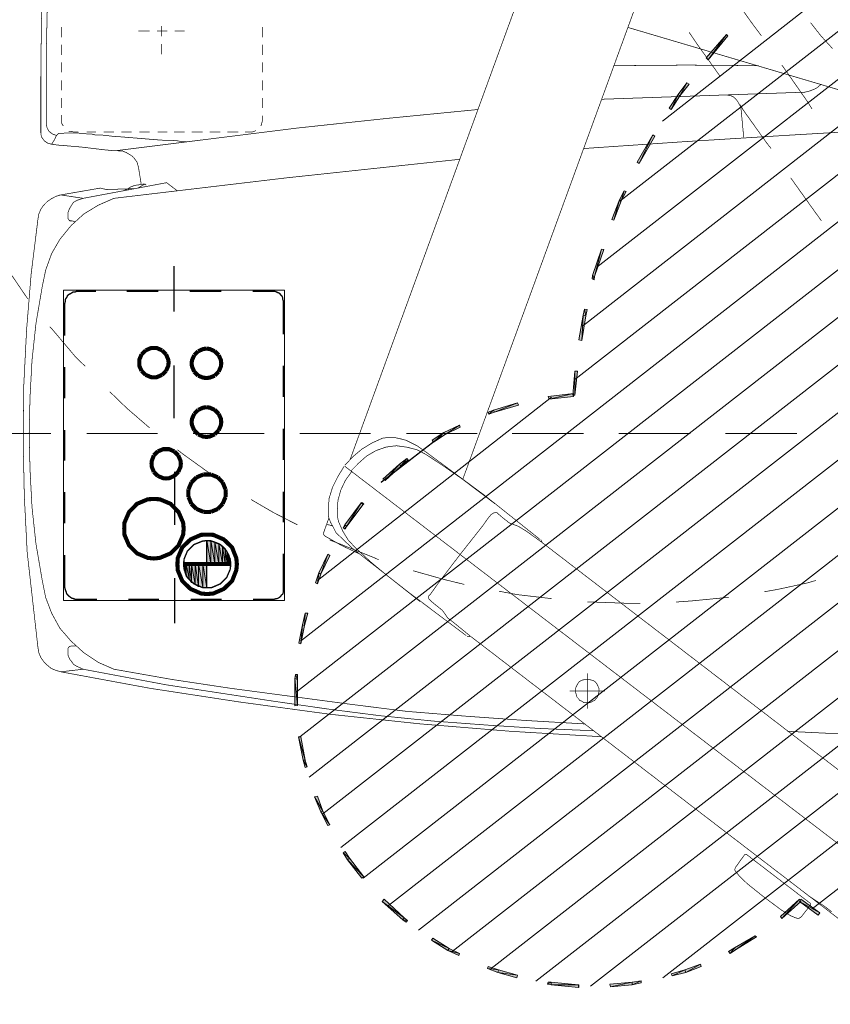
# Model space of a CAD drawing. Header units: centimetres. Extents: x 695802 to 711011, y 25963 to 44188.
# Tile 89 of 195: x 708795 to 708863, y 35973 to 36056. Entities that reach past the tile are written whole.
import ezdxf

# ---------------------------------------------------------------- set-up
doc = ezdxf.new("R2010")
doc.units = ezdxf.units.CM
doc.layers.add('H', color=7, linetype='Continuous')
doc.layers.add('Przekrojowa', color=253, linetype='Continuous', lineweight=25)
doc.layers.add('S3_wymiary', color=4, linetype='Continuous', lineweight=0)

# ---------------------------------------------------------------- blocks, each defined once
blk = doc.blocks.new('zw$EDF5')
at = {"layer": 'H', "linetype": 'Continuous', "lineweight": 0}
for points in [[(-28.503, 130.057), (-29.657, 131.621), (-29.489, 131.789), (-28.334, 130.178)], [(-29.946, 128.566), (-28.503, 130.178), (-28.334, 130.057), (-29.778, 128.446)], [(-32.616, 124.646), (-31.51, 126.425), (-31.389, 126.305), (-32.424, 124.574), (-32.713, 124.045), (-32.881, 124.165)], [(42.623, 122.313), (44.644, 123.995), (44.741, 123.875), (42.792, 122.144)], [(-34.517, 120.412), (-33.987, 121.759), (-33.819, 121.687), (-34.276, 120.364), (-34.613, 119.209), (-34.805, 119.258)], [(39.568, 119.955), (40.531, 120.701), (40.651, 120.532), (39.665, 119.787), (38.51, 119.041), (38.39, 119.209)], [(33.843, 116.491), (36.154, 117.814), (36.274, 117.646), (33.963, 116.323)], [(-35.551, 115.914), (-35.383, 116.66), (-35.189, 116.66), (-35.311, 115.914), (-35.478, 114.013), (-35.719, 114.062)], [(30.717, 115.001), (31.487, 115.385), (31.535, 115.216), (30.789, 114.807), (29.105, 114.182), (29.057, 114.35)], [(24.318, 112.738), (26.579, 113.484), (26.628, 113.317), (24.366, 112.571), (24.078, 112.498), (24.031, 112.691)], [(21.553, 111.872), (21.024, 111.752), (18.955, 111.416), (18.883, 111.657), (20.975, 111.994), (21.48, 112.114)], [(-35.478, 108.77), (-35.551, 109.035), (-35.768, 111.343), (-35.768, 111.416), (-35.551, 111.416), (-35.551, 111.343), (-35.311, 109.035), (-35.311, 108.818)], [(14.168, 108.818), (13.927, 108.867), (14.168, 110.959), (14.384, 110.959)], [(14.264, 110.887), (14.264, 111.056), (16.285, 111.296), (16.285, 111.056)], [(-34.517, 104.537), (-34.974, 106.148), (-34.733, 106.22), (-34.276, 104.61), (-33.987, 103.744), (-34.156, 103.671)], [(12.821, 104.248), (13.398, 106.269), (13.639, 106.22), (12.989, 104.2), (12.821, 103.744), (12.652, 103.791)], [(-32.664, 100.328), (-33.073, 101.241), (-32.881, 101.314), (-32.496, 100.448), (-31.63, 99.053), (-31.798, 98.956)], [(10.92, 100.111), (11.546, 101.361), (11.738, 101.314), (11.089, 99.991), (10.463, 99.005), (10.296, 99.125)], [(-30.066, 96.527), (-30.235, 96.816), (-30.115, 96.912), (-29.898, 96.623), (-28.334, 94.963), (-28.503, 94.795)], [(8.275, 96.335), (8.779, 96.984), (8.901, 96.864), (8.444, 96.238), (7.169, 94.843), (7.047, 95.012)], [(-24.992, 91.836), (-26.53, 93.063), (-26.435, 93.231), (-24.871, 92.005), (-24.294, 91.668), (-24.414, 91.499)], [(5.196, 93.063), (5.148, 92.991), (3.296, 91.621), (3.079, 91.499), (2.959, 91.668), (3.199, 91.788), (5.028, 93.183), (5.1, 93.231)], [(-20.95, 89.6), (-22.105, 90.177), (-22.033, 90.346), (-20.878, 89.767), (-19.627, 89.311), (-19.675, 89.071)], [(-0.841, 89.6), (0.698, 90.346), (0.818, 90.177), (-0.746, 89.407), (-1.612, 89.118), (-1.66, 89.311)], [(-16.548, 88.085), (-17.199, 88.252), (-17.126, 88.445), (-16.548, 88.252), (-14.601, 87.916), (-14.601, 87.676)], [(-5.171, 88.205), (-4.137, 88.492), (-4.137, 88.252), (-5.123, 88.036), (-6.686, 87.748), (-6.735, 87.916)], [(-9.333, 87.459), (-9.693, 87.411), (-12.003, 87.411), (-11.931, 87.626), (-9.333, 87.626)], [(0, 81.902), (0, 81.974), (0.361, 81.902)], [(0, 81.854), (0, 81.902), (0.361, 81.902), (0.698, 81.854)], [(0, 81.686), (0, 81.854), (0.698, 81.854), (0.986, 81.686)], [(0, 81.517), (0, 81.686), (0.986, 81.686), (1.275, 81.517)], [(0, 81.277), (0, 81.517), (1.275, 81.517), (1.516, 81.277)], [(0, 80.988), (0, 81.277), (1.516, 81.277), (1.756, 80.988)], [(0, 80.651), (0, 80.988), (1.756, 80.988), (1.852, 80.651)], [(-1.947, 79.593), (-2.02, 79.954), (0, 79.954), (0, 79.593)], [(0, 80.291), (0, 80.651), (1.852, 80.651), (1.973, 80.291)], [(0, 79.954), (0, 80.291), (1.973, 80.291), (1.973, 79.954)], [(-1.9, 79.256), (-1.947, 79.593), (0, 79.593), (0, 79.256)], [(-1.707, 78.967), (-1.9, 79.256), (0, 79.256), (0, 78.967)], [(-1.54, 78.679), (-1.707, 78.967), (0, 78.967), (0, 78.679)], [(-1.25, 78.463), (-1.54, 78.679), (0, 78.679), (0, 78.463)], [(-1.034, 78.223), (-1.25, 78.463), (0, 78.463), (0, 78.223)], [(-0.674, 78.101), (-1.034, 78.223), (0, 78.223), (0, 78.101)], [(-0.337, 77.981), (-0.674, 78.101), (0, 77.981)], [(0, 77.981), (-0.674, 78.101), (0, 78.101)]]:
    blk.add_hatch(color=256, dxfattribs=at).paths.add_polyline_path(points)
at = {"layer": 'H', "color": 1, "lineweight": 0, "true_color": 0xff0000}
for p, q in [((30.02, 207.077), (-29.152, 131.116)), ((33.025, 205.754), (-34.974, 118.512)), ((35.84, 204.239), (-35.671, 112.403)), ((38.558, 202.579), (-35.262, 107.784)), ((41.155, 200.728), (-34.18, 103.984)), ((43.633, 198.754), (-32.736, 100.688)), ((45.943, 196.566), (-30.932, 97.85)), ((48.204, 194.257), (-28.863, 95.324)), ((50.273, 191.779), (-26.555, 93.183)), ((52.245, 189.134), (-23.957, 91.284)), ((54.024, 186.295), (-21.119, 89.767)), ((55.708, 183.24), (-18.015, 88.614)), ((57.2, 179.993), (-14.601, 87.82)), ((58.474, 176.482), (-10.8, 87.531)), ((59.581, 172.681), (-6.518, 87.868)), ((60.375, 168.567), (15.587, 111.079)), ((60.904, 164.069), (20.085, 111.705)), ((60.952, 158.994), (25.064, 112.932)), ((60.375, 153.052), (30.644, 114.879)), ((58.595, 145.596), (37.404, 118.464)), ((14.096, 109.107), (-1.395, 89.311))]:
    blk.add_line(p, q, dxfattribs=at)
at = {"layer": 'H', "lineweight": 0}
for points, const_width in [([(-14.889, 149.516), (-14.769, 142.71), (-14.479, 135.903), (-14.143, 129.023)], 0.0573), ([(-29.272, 148.82), (1.852, 108.241), (2.767, 106.966)], 0.0573), ([(-37.186, 142.758), (-6.061, 102.179)], 0.0573), ([(36.201, 128.856), (36.61, 135.783), (36.826, 142.71)], 0.0573), ([(37.284, 142.758), (45.317, 115.578)], 0.0573), ([(-28.743, 139.991), (8.25, 91.621)], 0.0573), ([(-29.392, 132.776), (-28.912, 132.15), (-28.047, 130.827)], 0.0573), ([(43.538, 132.848), (44.619, 131.861)], 0.0573), ([(-1.395, 131.453), (-1.612, 130.707)], 0.0573), ([(28.985, 131.91), (30.02, 131.164)], 0.0573), ([(39.953, 130.923), (40.17, 131.453)], 0.0573), ([(40.17, 131.453), (40.531, 131.91)], 0.0573), ([(44.619, 131.861), (45.726, 130.995)], 0.0573), ([(-29.851, 130.178), (-28.816, 130.995)], 0.0573), ([(-28.816, 130.995), (-28.696, 130.995)], 0.0573), ([(-28.696, 130.995), (-24.534, 125.56)], 0.0573), ([(-1.612, 130.707), (-2.141, 128.277)], 0.0573), ([(30.02, 131.164), (32.618, 129.312)], 0.0573), ([(42.143, 128.566), (41.397, 129.096), (39.016, 130.755), (38.438, 131.116)], 0.0573), ([(39.833, 130.418), (39.953, 130.923)], 0.0573), ([(-29.898, 129.721), (-29.971, 129.961), (-29.851, 130.178)], 0.0573), ([(11.017, 129.841), (11.017, 123.828)], 0.0573), ([(11.017, 129.769), (11.017, 123.78)], 0.0573), ([(11.017, 129.769), (11.017, 123.78)], 0.0573), ([(39.256, 113.317), (39.833, 129.889)], 0.0573), ([(39.833, 129.889), (39.833, 130.418)], 0.0573), ([(-29.729, 129.312), (-29.898, 129.721)], 0.0573), ([(-28.167, 127.075), (-29.272, 128.566), (-29.729, 129.312)], 0.0573), ([(-2.141, 128.277), (-2.356, 127.075)], 0.0573), ([(35.094, 111.825), (35.672, 120.316), (36.201, 128.856)], 0.0573), ([(35.094, 127.653), (35.623, 127.244)], 0.0573), ([(-27.011, 125.632), (-28.167, 127.075)], 0.0573), ([(35.623, 127.244), (38.39, 125.27), (38.799, 125.055)], 0.0573), ([(42.094, 126.593), (42.143, 120.484), (42.094, 114.375)], 0.0573), ([(48.083, 124.357), (45.943, 125.849), (44.619, 126.835)], 0.0573), ([(-26.387, 124.983), (-27.011, 125.632)], 0.0573), ([(-25.858, 124.574), (-26.026, 124.694), (-26.387, 124.983)], 0.0573), ([(-24.534, 125.44), (-25.641, 124.646)], 0.0573), ([(-24.534, 125.44), (-24.534, 125.56)], 0.0573), ([(39.256, 124.694), (39.016, 124.861), (38.799, 124.983), (38.558, 125.103), (36.032, 125.343)], 0.0573), ([(-25.641, 124.646), (-25.858, 124.574)], 0.0573), ([(-2.838, 124.068), (-2.886, 123.419)], 0.0573), ([(39.424, 124.526), (39.256, 124.694)], 0.0573), ([(39.545, 124.285), (39.424, 124.526)], 0.0573), ([(39.593, 123.995), (39.545, 124.285)], 0.0573), ([(-2.886, 123.419), (-3.127, 120.941), (-3.222, 119.618)], 0.0573), ([(41.228, 123.323), (43.753, 121.519)], 0.0573), ([(43.753, 121.519), (44.908, 120.725)], 0.0573), ([(11.017, 120.821), (11.017, 114.832)], 0.0573), ([(11.017, 120.773), (11.017, 114.759)], 0.0573), ([(11.017, 120.773), (11.017, 114.759)], 0.0573), ([(55.661, 119.33), (7.169, 101.603)], 0.0573), ([(-3.344, 116.611), (-3.344, 115.914), (-3.222, 112.643), (-3.222, 112.114)], 0.0573), ([(-14.601, 113.317), (-14.143, 105.643)], 0.0573), ([(-10.728, 113.604), (-10.728, 110.622)], 0.0573), ([(-13.903, 108.073), (-14.095, 112.643)], 0.0573), ([(-11.377, 112.86), (-11.545, 112.738), (-11.594, 112.571), (-11.714, 112.403)], 0.0573), ([(-11.714, 112.403), (-11.714, 112.234), (-11.714, 111.994), (-11.714, 111.825)], 0.0573), ([(-11.257, 112.98), (-11.377, 112.86)], 0.0573), ([(-11.088, 113.027), (-11.257, 112.98)], 0.0573), ([(-10.679, 113.1), (-10.848, 113.1), (-11.088, 113.027)], 0.0573), ([(-9.765, 112.114), (-9.765, 112.282), (-9.813, 112.451), (-9.862, 112.643), (-9.982, 112.811), (-10.15, 112.932), (-10.342, 113.027), (-10.511, 113.1), (-10.679, 113.1)], 0.0573), ([(-12.869, 101.89), (-13.229, 106.918), (-13.518, 111.872)], 0.0573), ([(-12.243, 112.114), (-9.236, 112.114)], 0.0573), ([(-11.714, 111.825), (-11.594, 111.657), (-11.545, 111.488), (-11.377, 111.368)], 0.0573), ([(-10.848, 111.128), (-10.679, 111.128), (-10.511, 111.128), (-10.342, 111.2), (-10.15, 111.296), (-9.982, 111.416), (-9.862, 111.585)], 0.0573), ([(-9.862, 111.585), (-9.813, 111.705), (-9.765, 111.945)], 0.0573), ([(-9.765, 111.945), (-9.765, 112.114)], 0.0573), ([(11.017, 111.825), (11.017, 105.811)], 0.0573), ([(11.017, 111.777), (11.017, 105.763)], 0.0573), ([(11.017, 111.777), (11.017, 105.763)], 0.0573), ([(-11.377, 111.368), (-11.257, 111.248)], 0.0573), ([(-11.257, 111.248), (-11.088, 111.2)], 0.0573), ([(-11.088, 111.2), (-10.848, 111.128)], 0.0573), ([(8.828, 92.077), (58.932, 110.382), (60.038, 110.262)], 0.0573), ([(-2.935, 109.107), (-2.598, 106.22)], 0.0573), ([(2.045, 108.193), (1.852, 108.289)], 0.0573), ([(2.069, 108.121), (5.821, 103.407), (9.405, 98.548)], 0.0573), ([(-13.613, 103.575), (-13.903, 108.073)], 0.0573), ([(2.767, 106.966), (3.176, 106.292), (3.464, 105.523)], 0.0573), ([(-14.143, 105.643), (-13.518, 98.018), (-12.7, 90.346), (-11.666, 82.72), (-10.511, 75.168), (-9.116, 67.615)], 0.0573), ([(-2.598, 106.22), (-2.309, 104.657)], 0.0573), ([(4.21, 104.61), (3.921, 104.945), (3.464, 105.523)], 0.0573), ([(3.873, 103.744), (4.162, 103.984), (4.282, 104.151), (4.33, 104.32), (4.33, 104.488)], 0.0573), ([(4.33, 104.488), (4.21, 104.61)], 0.0573), ([(8.25, 99.991), (7.217, 101.481), (5.076, 104.32)], 0.0573), ([(-13.277, 99.077), (-13.613, 103.575)], 0.0573), ([(0.818, 101.386), (3.224, 103.285)], 0.0573), ([(3.224, 103.285), (3.873, 103.744)], 0.0573), ([(11.017, 102.829), (11.017, 96.816)], 0.0573), ([(11.017, 102.829), (11.017, 96.816)], 0.0573), ([(11.017, 102.829), (11.017, 96.816)], 0.0573), ([(38.39, 102.878), (37.644, 95.252)], 0.0573), ([(-11.834, 91.908), (-12.46, 96.864), (-12.869, 101.89)], 0.0573), ([(-6.157, 102.204), (-6.157, 101.963)], 0.0573), ([(-6.061, 102.179), (-5.076, 100.977), (-4.57, 100.328)], 0.0573), ([(-6.061, 101.89), (-2.429, 97.056), (1.275, 92.317), (1.973, 91.572), (2.647, 90.875)], 0.0573), ([(-1.732, 101.723), (-1.323, 100.039)], 0.0573), ([(0.818, 101.386), (-1.612, 99.534)], 0.0573), ([(32.618, 86.713), (34.18, 101.314)], 0.0573), ([(-4.57, 100.328), (-3.921, 99.871)], 0.0573), ([(-3.175, 98.956), (-3.464, 99.293), (-3.921, 99.871)], 0.0573), ([(-1.323, 100.039), (-0.577, 97.393)], 0.0573), ([(10.848, 99.822), (6.88, 94.675)], 0.116), ([(9.237, 98.499), (8.25, 99.991)], 0.0573), ([(-12.82, 94.554), (-13.277, 99.077)], 0.0573), ([(-2.261, 99.077), (-2.598, 98.836)], 0.0573), ([(-1.612, 99.534), (-2.261, 99.077)], 0.0573), ([(-2.935, 98.716), (-3.055, 98.836), (-3.175, 98.956)], 0.0573), ([(-2.718, 98.716), (-2.935, 98.716)], 0.0573), ([(-2.598, 98.836), (-2.718, 98.716)], 0.0573), ([(9.645, 97.73), (9.237, 98.499)], 0.0573), ([(9.405, 98.548), (9.982, 97.73)], 0.0573), ([(2.021, 91.908), (1.395, 92.487), (0.169, 93.809), (-0.986, 95.204), (-3.175, 97.97)], 0.0573), ([(9.862, 96.864), (9.645, 97.73)], 0.0573), ([(9.982, 97.73), (10.44, 96.816), (10.56, 96.358), (10.68, 95.829)], 0.0573), ([(8.539, 92.822), (9.116, 93.472), (9.574, 94.266), (9.862, 95.084), (9.934, 95.541), (9.982, 95.998), (9.862, 96.864)], 0.0573), ([(10.68, 95.829), (10.68, 95.372), (10.633, 94.843), (10.223, 93.929), (9.694, 93.063)], 0.0573), ([(37.644, 95.252), (36.826, 87.626)], 0.0573), ([(-8.899, 69.514), (-10.222, 76.563), (-11.594, 85.559), (-12.243, 90.057), (-12.82, 94.554)], 0.0573), ([(0.337, 94.506), (0.529, 94.097), (1.684, 91.212)], 0.0573), ([(11.017, 93.809), (11.017, 87.82)], 0.0573), ([(11.017, 93.809), (11.017, 87.82)], 0.0573), ([(11.017, 93.809), (11.017, 87.82)], 0.0573), ([(0.866, 92.822), (1.564, 91.332), (2.358, 89.937)], 0.0573), ([(7.913, 92.197), (8.539, 92.822)], 0.0573), ([(9.068, 92.317), (8.322, 91.621)], 0.0573), ([(9.694, 93.063), (9.068, 92.317)], 0.0573), ([(-10.511, 81.974), (-11.834, 91.908)], 0.0573), ([(2.767, 91.452), (2.021, 91.908)], 0.0573), ([(7.047, 91.668), (6.231, 91.284), (5.365, 91.042)], 0.0573), ([(7.793, 92.197), (7.047, 91.668)], 0.0573), ([(7.384, 91.042), (8.25, 91.572)], 0.0573), ([(7.793, 92.197), (7.913, 92.197)], 0.0573), ([(1.684, 91.212), (2.021, 90.346)], 0.0573), ([(2.647, 90.875), (3.127, 90.633)], 0.0573), ([(3.584, 91.09), (2.767, 91.452)], 0.0573), ([(4.042, 90.995), (3.584, 91.09)], 0.0573), ([(5.365, 91.042), (4.499, 90.995), (4.042, 90.995)], 0.0573), ([(5.532, 90.297), (6.471, 90.586), (7.384, 91.042)], 0.0573), ([(2.358, 89.937), (2.478, 89.84)], 0.0573), ([(2.478, 89.84), (2.647, 89.84), (2.935, 89.937)], 0.0573), ([(3.921, 90.297), (2.935, 89.937)], 0.0573), ([(3.127, 90.633), (3.513, 90.418), (4.042, 90.224), (4.571, 90.224), (5.532, 90.297)], 0.0573), ([(3.224, 90.586), (3.344, 90.057)], 0.0573), ([(3.296, 87.626), (4.33, 85.607), (5.437, 83.706)], 0.0573), ([(36.826, 87.626), (34.926, 72.401)], 0.0573), ([(30.886, 72.112), (32.618, 86.713)], 0.0573), ([(-3.007, 83.875), (-3.007, 85.607), (-2.935, 85.799), (-2.935, 85.895)], 0.116), ([(-2.935, 85.895), (-2.886, 86.016)], 0.116), ([(-2.886, 86.016), (-2.766, 86.184)], 0.116), ([(-2.766, 86.184), (-2.646, 86.256), (-2.549, 86.376), (-2.429, 86.425)], 0.116), ([(-2.429, 86.425), (-2.261, 86.425), (-2.141, 86.425), (-1.972, 86.425)], 0.116), ([(-1.972, 86.425), (0.866, 86.425)], 0.116), ([(3.513, 86.425), (6.111, 86.425)], 0.116), ([(8.779, 86.425), (11.426, 86.425)], 0.116), ([(14.096, 86.425), (16.742, 86.425)], 0.116), ([(19.387, 86.425), (22.226, 86.425)], 0.116), ([(22.226, 86.425), (22.346, 86.376)], 0.116), ([(22.346, 86.376), (22.514, 86.376)], 0.116), ([(22.514, 86.376), (22.634, 86.304), (22.755, 86.184), (22.851, 86.136)], 0.116), ([(22.851, 86.136), (22.923, 85.967)], 0.116), ([(22.923, 85.967), (22.971, 85.847), (23.043, 85.727)], 0.116), ([(23.043, 85.727), (23.043, 85.559), (23.043, 85.438), (23.043, 83.827)], 0.116), ([(11.017, 84.813), (11.017, 78.799)], 0.0573), ([(11.017, 84.813), (11.017, 78.799)], 0.0573), ([(11.017, 84.813), (11.017, 78.799)], 0.0573), ([(36.61, 84.115), (36.538, 83.947), (36.489, 83.778), (36.489, 83.658), (36.489, 83.538), (36.489, 83.297), (36.489, 83.201)], 0.0573), ([(37.572, 84.693), (37.115, 84.572), (36.995, 84.524)], 0.0573), ([(37.861, 84.693), (37.692, 84.693), (37.572, 84.693)], 0.0573), ([(39.376, 84.693), (39.208, 84.693), (38.679, 84.693), (38.51, 84.693)], 0.0573), ([(40.868, 84.693), (40.002, 84.693)], 0.0573), ([(42.383, 84.693), (41.517, 84.693)], 0.0573), ([(43.875, 84.693), (43.009, 84.693)], 0.0573), ([(45.365, 84.693), (44.499, 84.693)], 0.0573), ([(2.478, 79.978), (2.453, 80.507), (2.069, 81.397), (1.395, 82.095), (0.481, 82.455), (-0.023, 82.503), (-0.529, 82.455), (-1.443, 82.095), (-2.116, 81.397), (-2.501, 80.507), (-2.549, 79.978), (-2.501, 79.473), (-2.116, 78.583), (-1.443, 77.886), (-0.529, 77.501), (-0.023, 77.477), (0.481, 77.501), (1.395, 77.886), (2.069, 78.583), (2.453, 79.473), (2.478, 79.978)], 0.346), ([(36.489, 82.625), (36.489, 82.095), (36.489, 81.686)], 0.0573), ([(-9.765, 77.02), (-10.511, 81.974)], 0.0573), ([(-0.432, 81.951), (-1.154, 81.637), (-1.683, 81.108), (-1.996, 80.387)], 0.116), ([(0.385, 81.951), (-0.023, 81.974), (-0.432, 81.951)], 0.116), ([(0, 81.974), (0, 78.006)], 0.346), ([(0, 81.974), (0, 78.006)], 0.346), ([(0, 81.974), (0, 78.006)], 0.116), ([(1.924, 80.387), (1.636, 81.108), (1.083, 81.637), (0.385, 81.951)], 0.116), ([(5.652, 81.542), (5.076, 81.3)], 0.346), ([(6.303, 81.542), (5.966, 81.565), (5.652, 81.542)], 0.346), ([(6.88, 81.3), (6.303, 81.542)], 0.346), ([(-3.007, 78.583), (-3.007, 81.229)], 0.116), ([(4.643, 80.893), (4.402, 80.314)], 0.346), ([(5.076, 81.3), (4.643, 80.893)], 0.346), ([(7.312, 80.893), (6.88, 81.3)], 0.346), ([(7.047, 81.108), (7.506, 80.411), (9.285, 77.934)], 0.0573), ([(7.553, 80.314), (7.312, 80.893)], 0.346), ([(10.945, 80.628), (10.753, 80.194), (10.728, 79.93), (10.753, 79.665), (10.945, 79.233)], 0.346), ([(11.282, 80.965), (10.945, 80.628)], 0.346), ([(12.677, 80.965), (12.243, 81.157), (11.978, 81.18), (11.738, 81.157), (11.282, 80.965)], 0.346), ([(13.013, 80.628), (12.677, 80.965)], 0.346), ([(13.23, 79.93), (13.206, 80.194), (13.013, 80.628)], 0.346), ([(15.9, 80.628), (15.731, 80.194), (15.707, 79.93), (15.731, 79.665), (15.9, 79.233)], 0.346), ([(16.237, 80.965), (15.9, 80.628)], 0.346), ([(17.632, 80.965), (17.199, 81.157), (16.934, 81.18), (16.694, 81.157), (16.237, 80.965)], 0.346), ([(17.969, 80.628), (17.632, 80.965)], 0.346), ([(18.184, 79.93), (18.161, 80.194), (17.969, 80.628)], 0.346), ([(23.043, 81.18), (23.043, 78.51)], 0.116), ([(36.489, 81.108), (36.489, 80.364), (36.489, 80.194)], 0.0573), ([(-1.996, 80.387), (-2.02, 79.978), (-1.996, 79.593)], 0.116), ([(1.973, 79.954), (-2.02, 79.954)], 0.116), ([(1.973, 79.978), (1.924, 80.387)], 0.116), ([(1.924, 79.593), (1.973, 79.978)], 0.116), ([(4.402, 80.314), (4.379, 79.978), (4.402, 79.665)], 0.346), ([(7.553, 79.978), (7.553, 80.314)], 0.346), ([(7.553, 79.665), (7.553, 79.978)], 0.346), ([(13.013, 79.233), (13.206, 79.665), (13.23, 79.93)], 0.346), ([(17.969, 79.233), (18.161, 79.665), (18.184, 79.93)], 0.346), ([(-1.996, 79.593), (-1.683, 78.872), (-1.154, 78.318), (-0.432, 78.03)], 0.116), ([(0.385, 78.03), (1.083, 78.318), (1.636, 78.872), (1.924, 79.593)], 0.116), ([(4.402, 79.665), (4.643, 79.089)], 0.346), ([(4.643, 79.089), (5.076, 78.655)], 0.346), ([(6.88, 78.655), (7.312, 79.089)], 0.346), ([(7.312, 79.089), (7.553, 79.665)], 0.346), ([(10.945, 79.233), (11.282, 78.896)], 0.346), ([(11.282, 78.896), (11.738, 78.703), (11.978, 78.679), (12.243, 78.703), (12.677, 78.896)], 0.346), ([(12.677, 78.896), (13.013, 79.233)], 0.346), ([(15.9, 79.233), (16.237, 78.896)], 0.346), ([(16.237, 78.896), (16.694, 78.703), (16.934, 78.679), (17.199, 78.703), (17.632, 78.896)], 0.346), ([(17.632, 78.896), (17.969, 79.233)], 0.346), ([(36.489, 79.618), (36.489, 78.919), (36.489, 78.679)], 0.0573), ([(5.076, 78.655), (5.652, 78.415)], 0.346), ([(5.652, 78.415), (5.966, 78.39), (6.303, 78.415)], 0.346), ([(6.303, 78.415), (6.88, 78.655)], 0.346), ([(35.672, 78.223), (35.672, 78.101), (35.672, 77.886)], 0.0573), ([(-0.432, 78.03), (-0.023, 78.006), (0.385, 78.03)], 0.116), ([(5.485, 75.48), (5.46, 75.985), (5.076, 76.9), (4.379, 77.572), (3.488, 77.958), (2.982, 78.006), (2.453, 77.958), (1.564, 77.572), (0.89, 76.9), (0.506, 75.985), (0.457, 75.48), (0.506, 74.974), (0.89, 74.061), (1.564, 73.387), (2.453, 73.002), (2.982, 72.978), (3.488, 73.002), (4.379, 73.387), (5.076, 74.061), (5.46, 74.974), (5.485, 75.48)], 0.346), ([(7.433, 77.212), (7.241, 76.778), (7.217, 76.514), (7.241, 76.274), (7.433, 75.817)], 0.346), ([(7.77, 77.549), (7.433, 77.212)], 0.346), ([(9.165, 77.549), (8.708, 77.741), (8.467, 77.766), (8.202, 77.741), (7.77, 77.549)], 0.346), ([(9.502, 77.212), (9.165, 77.549)], 0.346), ([(9.285, 77.934), (9.645, 77.477)], 0.0573), ([(9.694, 76.514), (9.694, 76.778), (9.502, 77.212)], 0.346), ([(30.886, 69.514), (32.208, 76.563), (31.51, 77.477)], 0.0573), ([(35.672, 77.886), (35.744, 77.477)], 0.0573), ([(35.744, 77.477), (35.792, 76.948), (35.792, 76.322), (35.84, 75.625), (35.96, 74.181), (36.081, 72.69), (36.129, 71.992), (36.201, 71.415), (36.249, 70.886), (36.249, 70.502), (36.321, 70.212), (36.321, 69.923), (36.369, 69.442)], 0.0573), ([(36.489, 78.101), (36.489, 77.188)], 0.0573), ([(45.028, 77.235), (45.028, 77.524), (45.028, 77.814), (45.028, 78.006), (45.028, 78.101)], 0.0573), ([(-8.899, 72.112), (-9.765, 77.02)], 0.0573), ([(-1.203, 77.235), (-5.026, 77.235)], 0.116), ([(7.793, 77.235), (3.296, 77.235)], 0.116), ([(9.502, 75.817), (9.694, 76.274), (9.694, 76.514)], 0.346), ([(16.789, 77.188), (12.292, 77.188)], 0.116), ([(16.308, 76.514), (15.971, 76.177)], 0.346), ([(17.703, 76.514), (17.246, 76.706), (17.006, 76.731), (16.742, 76.706), (16.308, 76.514)], 0.346), ([(18.04, 76.177), (17.703, 76.514)], 0.346), ([(25.161, 77.188), (21.311, 77.188)], 0.116), ([(36.489, 76.611), (36.489, 75.793)], 0.0573), ([(45.028, 76.154), (45.028, 76.611)], 0.0573), ([(-3.007, 73.315), (-3.007, 75.913)], 0.116), ([(7.433, 75.817), (7.77, 75.48)], 0.346), ([(9.165, 75.48), (9.502, 75.817)], 0.346), ([(11.017, 75.793), (11.017, 69.803)], 0.0573), ([(11.017, 75.793), (11.017, 69.803)], 0.0573), ([(11.017, 75.793), (11.017, 69.803)], 0.0573), ([(15.971, 76.177), (15.779, 75.745), (15.756, 75.48), (15.779, 75.239), (15.971, 74.782)], 0.346), ([(18.234, 75.48), (18.234, 75.745), (18.04, 76.177)], 0.346), ([(23.043, 75.865), (23.043, 73.195)], 0.116), ([(43.176, 76.154), (43.056, 76.154)], 0.0573), ([(43.345, 76.154), (43.176, 76.154)], 0.0573), ([(43.922, 76.154), (43.633, 76.154), (43.345, 76.154)], 0.0573), ([(45.028, 76.154), (44.571, 76.154)], 0.0573), ([(45.028, 75.745), (45.028, 76.154)], 0.0573), ([(45.437, 76.154), (45.028, 76.154)], 0.0573), ([(7.77, 75.48), (8.202, 75.311), (8.467, 75.288), (8.708, 75.311), (9.165, 75.48)], 0.346), ([(11.498, 75.119), (13.158, 73.195), (14.553, 71.752)], 0.0573), ([(15.971, 74.782), (16.308, 74.445)], 0.346), ([(17.703, 74.445), (18.04, 74.782)], 0.346), ([(18.04, 74.782), (18.234, 75.239), (18.234, 75.48)], 0.346), ([(36.489, 75.119), (36.489, 74.253)], 0.0573), ([(45.028, 74.181), (45.028, 74.35), (45.028, 74.542), (45.028, 74.831), (45.028, 75.119)], 0.0573), ([(16.308, 74.445), (16.742, 74.253), (17.006, 74.253), (17.246, 74.253), (17.703, 74.445)], 0.346), ([(31.919, 74.422), (31.752, 74.133)], 0.0573), ([(31.992, 74.831), (32.088, 74.759), (32.039, 74.638), (31.919, 74.422)], 0.0573), ([(31.992, 73.965), (32.039, 74.302)], 0.0573), ([(32.039, 74.302), (32.088, 74.59), (32.088, 74.71)], 0.0573), ([(33.531, 74.181), (32.039, 74.422)], 0.0573), ([(33.531, 74.181), (33.94, 74.061)], 0.0573), ([(33.94, 74.061), (34.18, 73.893)], 0.0573), ([(31.583, 73.027), (31.703, 73.315)], 0.0573), ([(31.63, 71.463), (31.703, 73.844)], 0.0573), ([(31.703, 73.315), (31.872, 73.556)], 0.0573), ([(31.872, 73.556), (31.919, 73.724)], 0.0573), ([(31.919, 73.724), (31.992, 73.844)], 0.0573), ([(31.992, 73.844), (31.992, 73.965)], 0.0573), ([(34.18, 73.893), (34.349, 73.772)], 0.0573), ([(34.349, 73.772), (34.517, 73.556)], 0.0573), ([(34.517, 73.556), (34.686, 73.267)], 0.0573), ([(34.686, 73.267), (34.757, 73.147), (34.806, 73.027)], 0.0573), ([(36.489, 73.604), (36.489, 72.738)], 0.0573), ([(34.806, 73.027), (34.878, 72.858), (34.878, 72.57), (34.926, 72.401)], 0.0573), ([(34.926, 72.401), (34.926, 71.944)], 0.0573), ([(-8.899, 72.112), (-8.322, 70.789)], 0.0573), ([(30.307, 70.789), (30.886, 72.112)], 0.0573), ([(34.926, 71.944), (34.974, 71.415)], 0.0573), ([(36.489, 72.112), (36.489, 71.415), (36.489, 71.246)], 0.0573), ([(-8.322, 70.789), (-7.504, 69.563), (-6.518, 68.481), (-5.436, 67.542)], 0.0573), ([(-2.766, 68.361), (-2.886, 68.528), (-2.935, 68.697), (-3.007, 68.865), (-3.007, 70.669)], 0.116), ([(28.576, 68.481), (29.562, 69.563), (30.307, 70.789)], 0.0573), ([(30.886, 69.514), (31.173, 67.615), (31.752, 70.958)], 0.0573), ([(31.752, 70.958), (31.63, 71.463)], 0.0573), ([(34.974, 71.415), (35.046, 70.789)], 0.0573), ([(35.046, 70.789), (35.215, 69.394), (35.335, 67.999)], 0.0573), ([(23.043, 70.597), (23.043, 68.985), (22.971, 68.817), (22.971, 68.648), (22.851, 68.481)], 0.116), ([(36.489, 70.597), (36.489, 70.26), (36.489, 69.803)], 0.0573), ([(-9.116, 67.615), (-8.899, 69.514)], 0.0573), ([(-8.49, 68.697), (-8.659, 68.985), (-8.899, 69.514)], 0.0573), ([(16.694, 69.683), (17.488, 68.865), (19.796, 66.916), (20.036, 66.676)], 0.0573), ([(30.886, 69.514), (30.717, 68.985), (30.549, 68.697)], 0.0573), ([(36.369, 69.442), (36.418, 68.817)], 0.0573), ([(36.489, 69.107), (36.489, 68.817), (36.489, 68.697), (36.538, 68.528), (36.538, 68.288)], 0.0573), ([(-8.033, 68.361), (-8.25, 68.528), (-8.49, 68.697)], 0.0573), ([(-7.095, 68.241), (-7.744, 68.241), (-8.033, 68.361)], 0.0573), ([(-6.975, 68.361), (-7.095, 68.241)], 0.0573), ([(-6.927, 68.865), (-6.927, 68.528), (-6.975, 68.361)], 0.0573), ([(-2.549, 68.119), (-2.646, 68.241), (-2.766, 68.361)], 0.116), ([(22.803, 68.361), (22.683, 68.191), (22.514, 68.119), (22.346, 67.999), (22.177, 67.999), (21.985, 67.951), (19.292, 67.951)], 0.116), ([(22.851, 68.481), (22.803, 68.361)], 0.116), ([(24.824, 66.34), (26.219, 66.844), (27.422, 67.542), (28.576, 68.481)], 0.0573), ([(28.985, 68.361), (28.985, 68.528), (28.912, 68.865)], 0.0573), ([(30.307, 68.528), (30.02, 68.361), (29.731, 68.241), (29.154, 68.241), (28.985, 68.361)], 0.0573), ([(30.549, 68.697), (30.307, 68.528)], 0.0573), ([(36.418, 68.817), (36.418, 68.528), (36.418, 68.408), (36.418, 68.119)], 0.0573), ([(-9.116, 67.615), (-8.996, 67.206), (-8.827, 66.796), (-8.539, 66.46), (-8.25, 66.172), (-7.913, 65.931), (-7.504, 65.763)], 0.0573), ([(-5.436, 67.542), (-4.161, 66.844), (-2.838, 66.34)], 0.0573), ([(-2.189, 67.999), (-2.356, 68.071), (-2.549, 68.119)], 0.116), ([(-1.972, 67.951), (-2.189, 67.999)], 0.116), ([(0.746, 67.951), (-1.972, 67.951)], 0.116), ([(6.061, 67.951), (3.416, 67.951)], 0.116), ([(11.306, 67.951), (8.708, 67.951)], 0.116), ([(16.622, 67.951), (13.975, 67.951)], 0.116), ([(29.562, 65.763), (29.971, 65.931), (30.307, 66.172), (30.597, 66.46), (30.837, 66.796), (31.053, 67.206), (31.173, 67.615)], 0.0573), ([(35.335, 67.999), (35.383, 67.375)], 0.0573), ([(35.383, 67.375), (35.455, 66.844), (35.552, 66.509), (35.744, 66.22), (36.081, 65.978)], 0.0573), ([(36.369, 67.71), (36.369, 67.422), (36.201, 67.253), (36.321, 66.916), (36.538, 66.629), (36.826, 66.46)], 0.0573), ([(36.418, 68.119), (36.369, 67.71)], 0.0573), ([(36.995, 67.831), (37.187, 67.71)], 0.0573), ([(37.187, 67.71), (37.404, 67.662)], 0.0573), ([(37.404, 67.662), (37.524, 67.662), (37.692, 67.662), (37.933, 67.662)], 0.0573), ([(38.51, 67.662), (38.63, 67.662), (39.136, 67.662), (39.376, 67.662)], 0.0573), ([(40.002, 67.662), (40.242, 67.662), (40.868, 67.662)], 0.0573), ([(41.517, 67.662), (41.614, 67.662), (42.383, 67.662)], 0.0573), ([(43.009, 67.662), (43.129, 67.662), (43.875, 67.662)], 0.0573), ([(44.499, 67.662), (44.691, 67.662)], 0.0573), ([(44.691, 67.662), (45.365, 67.662)], 0.0573), ([(11.017, 66.796), (11.017, 60.783)], 0.0573), ([(11.017, 66.796), (11.017, 60.783)], 0.0573), ([(11.017, 66.796), (11.017, 60.783)], 0.0573), ([(35.84, 67.086), (35.455, 66.844)], 0.0573), ([(36.201, 67.253), (35.84, 67.086)], 0.0573), ([(42.887, 66.387), (48.541, 66.509), (54.266, 66.749)], 0.0573), ([(-7.504, 65.763), (-7.095, 65.691)], 0.0573), ([(-7.095, 65.691), (0.986, 64.777)], 0.0573), ([(-2.838, 66.34), (-1.395, 66.051)], 0.0573), ([(-1.395, 66.051), (1.684, 65.521)], 0.0573), ([(17.199, 65.185), (20.325, 65.521), (23.429, 66.051), (24.824, 66.34)], 0.0573), ([(24.487, 65.112), (29.154, 65.691)], 0.0573), ([(29.154, 65.691), (29.562, 65.763)], 0.0573), ([(36.081, 65.978), (36.418, 65.931)], 0.0573), ([(36.418, 65.931), (41.108, 65.931)], 0.0573), ([(36.826, 66.46), (37.187, 66.387)], 0.0573), ([(37.187, 66.387), (42.887, 66.387)], 0.0573), ([(41.108, 65.931), (45.774, 65.978)], 0.0573), ([(45.774, 65.978), (49.984, 66.1), (54.144, 66.267)], 0.0573), ([(1.684, 65.521), (4.786, 65.185), (7.962, 65.017), (11.089, 64.945)], 0.0573), ([(10.391, 64.44), (15.058, 64.488), (19.796, 64.728), (24.487, 65.112)], 0.0573), ([(10.969, 64.945), (14.096, 65.017)], 0.0573), ([(14.096, 65.017), (17.199, 65.185)], 0.0573), ([(0.986, 64.777), (5.725, 64.535)], 0.0573), ([(5.725, 64.535), (10.391, 64.44)], 0.0573), ([(22.394, 64.825), (24.655, 63.285)], 0.0573)]:
    blk.add_lwpolyline(points, dxfattribs=dict(at, const_width=const_width))
for points in [[(-29.682, 131.621), (-29.489, 131.789), (-28.527, 130.057), (-29.682, 131.621)], [(-29.489, 131.789), (-28.527, 130.057), (-28.334, 130.178), (-29.489, 131.789)], [(-28.527, 130.178), (-28.334, 130.057), (-29.971, 128.566), (-28.527, 130.178)], [(-28.334, 130.057), (-29.971, 128.566), (-29.778, 128.446), (-28.334, 130.057)], [(-31.51, 126.425), (-31.413, 126.305), (-32.616, 124.646), (-31.51, 126.425)], [(-31.413, 126.305), (-32.616, 124.646), (-32.448, 124.574), (-31.413, 126.305)], [(-32.616, 124.646), (-32.448, 124.574), (-32.905, 124.189), (-32.616, 124.646)], [(-32.448, 124.574), (-32.905, 124.189), (-32.736, 124.068), (-32.448, 124.574)], [(42.6, 122.336), (44.741, 123.9), (44.619, 123.995), (42.6, 122.336)], [(42.767, 122.168), (42.6, 122.336), (44.741, 123.9), (42.767, 122.168)], [(-34.011, 121.759), (-33.819, 121.687), (-34.517, 120.436), (-34.011, 121.759)], [(-33.819, 121.687), (-34.517, 120.436), (-34.3, 120.364), (-33.819, 121.687)], [(39.545, 119.955), (40.651, 120.532), (40.531, 120.725), (39.545, 119.955)], [(-34.517, 120.436), (-34.3, 120.364), (-34.805, 119.281), (-34.517, 120.436)], [(-34.3, 120.364), (-34.805, 119.281), (-34.637, 119.209), (-34.3, 120.364)], [(38.39, 119.209), (39.665, 119.787), (39.545, 119.955), (38.39, 119.209)], [(39.665, 119.787), (39.545, 119.955), (40.651, 120.532), (39.665, 119.787)], [(38.51, 119.041), (38.39, 119.209), (39.665, 119.787), (38.51, 119.041)], [(33.82, 116.491), (36.249, 117.646), (36.129, 117.838), (33.82, 116.491)], [(33.94, 116.323), (33.82, 116.491), (36.249, 117.646), (33.94, 116.323)], [(-35.383, 116.683), (-35.214, 116.683), (-35.551, 115.914), (-35.383, 116.683)], [(-35.214, 116.683), (-35.551, 115.914), (-35.334, 115.914), (-35.214, 116.683)], [(-35.551, 115.914), (-35.334, 115.914), (-35.743, 114.086), (-35.551, 115.914)], [(-35.334, 115.914), (-35.743, 114.086), (-35.503, 114.013), (-35.334, 115.914)], [(29.032, 114.375), (30.764, 114.832), (30.717, 115.001), (29.032, 114.375)], [(29.105, 114.182), (29.032, 114.375), (30.764, 114.832), (29.105, 114.182)], [(30.717, 115.001), (31.51, 115.241), (31.463, 115.408), (30.717, 115.001)], [(30.764, 114.832), (30.717, 115.001), (31.51, 115.241), (30.764, 114.832)], [(24.295, 112.738), (26.604, 113.317), (26.556, 113.509), (24.295, 112.738)], [(24.366, 112.571), (24.295, 112.738), (26.604, 113.317), (24.366, 112.571)], [(24.006, 112.691), (24.366, 112.571), (24.295, 112.738), (24.006, 112.691)], [(24.078, 112.523), (24.006, 112.691), (24.366, 112.571), (24.078, 112.523)], [(18.883, 111.657), (21.024, 111.777), (20.951, 111.994), (18.883, 111.657)], [(18.93, 111.416), (18.883, 111.657), (21.024, 111.777), (18.93, 111.416)], [(20.951, 111.994), (21.528, 111.872), (21.48, 112.114), (20.951, 111.994)], [(21.024, 111.777), (20.951, 111.994), (21.528, 111.872), (21.024, 111.777)], [(-35.791, 111.416), (-35.551, 111.416), (-35.791, 111.368), (-35.791, 111.416)], [(-35.551, 111.416), (-35.791, 111.368), (-35.551, 111.368), (-35.551, 111.416)], [(-35.791, 111.368), (-35.551, 111.368), (-35.551, 109.059), (-35.791, 111.368)], [(-35.551, 111.368), (-35.551, 109.059), (-35.334, 109.059), (-35.551, 111.368)], [(14.144, 108.818), (13.904, 108.89), (14.384, 110.959), (14.144, 108.818)], [(13.904, 108.89), (14.384, 110.959), (14.144, 110.959), (13.904, 108.89)], [(14.264, 111.079), (16.285, 111.079), (16.285, 111.296), (14.264, 111.079)], [(14.264, 110.911), (14.264, 111.079), (16.285, 111.079), (14.264, 110.911)], [(-35.551, 109.059), (-35.334, 109.059), (-35.503, 108.77), (-35.551, 109.059)], [(-35.334, 109.059), (-35.503, 108.77), (-35.334, 108.818), (-35.334, 109.059)], [(-34.974, 106.172), (-34.757, 106.22), (-34.517, 104.56), (-34.974, 106.172)], [(-34.757, 106.22), (-34.517, 104.56), (-34.3, 104.61), (-34.757, 106.22)], [(12.821, 104.273), (13.615, 106.22), (13.398, 106.292), (12.821, 104.273)], [(12.989, 104.2), (12.821, 104.273), (13.615, 106.22), (12.989, 104.2)], [(-34.517, 104.56), (-34.3, 104.61), (-34.18, 103.695), (-34.517, 104.56)], [(-34.3, 104.61), (-34.18, 103.695), (-34.011, 103.744), (-34.3, 104.61)], [(12.652, 103.791), (12.989, 104.2), (12.821, 104.273), (12.652, 103.791)], [(12.821, 103.744), (12.652, 103.791), (12.989, 104.2), (12.821, 103.744)], [(-33.073, 101.266), (-32.905, 101.314), (-32.664, 100.328), (-33.073, 101.266)], [(-32.905, 101.314), (-32.664, 100.328), (-32.496, 100.448), (-32.905, 101.314)], [(10.92, 100.111), (11.714, 101.314), (11.546, 101.386), (10.92, 100.111)], [(11.089, 99.991), (10.92, 100.111), (11.714, 101.314), (11.089, 99.991)], [(-32.664, 100.328), (-32.496, 100.448), (-31.798, 98.956), (-32.664, 100.328)], [(-32.496, 100.448), (-31.798, 98.956), (-31.63, 99.077), (-32.496, 100.448)], [(10.271, 99.125), (11.089, 99.991), (10.92, 100.111), (10.271, 99.125)], [(10.44, 99.005), (10.271, 99.125), (11.089, 99.991), (10.44, 99.005)], [(-30.258, 96.816), (-30.138, 96.936), (-30.066, 96.527), (-30.258, 96.816)], [(-30.138, 96.936), (-30.066, 96.527), (-29.898, 96.647), (-30.138, 96.936)], [(-30.066, 96.527), (-29.898, 96.647), (-28.527, 94.795), (-30.066, 96.527)], [(-29.898, 96.647), (-28.527, 94.795), (-28.334, 94.963), (-29.898, 96.647)], [(8.25, 96.358), (8.901, 96.864), (8.779, 96.984), (8.25, 96.358)], [(8.419, 96.238), (8.25, 96.358), (8.901, 96.864), (8.419, 96.238)], [(7.047, 95.035), (8.419, 96.238), (8.25, 96.358), (7.047, 95.035)], [(7.169, 94.843), (7.047, 95.035), (8.419, 96.238), (7.169, 94.843)], [(-26.555, 93.063), (-26.435, 93.231), (-24.992, 91.861), (-26.555, 93.063)], [(-26.435, 93.231), (-24.992, 91.861), (-24.871, 92.028), (-26.435, 93.231)], [(3.176, 91.788), (5.148, 93.016), (5.028, 93.183), (3.176, 91.788)], [(5.028, 93.183), (5.196, 93.063), (5.076, 93.231), (5.028, 93.183)], [(5.148, 93.016), (5.028, 93.183), (5.196, 93.063), (5.148, 93.016)], [(3.296, 91.621), (3.176, 91.788), (5.148, 93.016), (3.296, 91.621)], [(-24.992, 91.861), (-24.871, 92.028), (-24.414, 91.499), (-24.992, 91.861)], [(-24.871, 92.028), (-24.414, 91.499), (-24.294, 91.668), (-24.871, 92.028)], [(2.935, 91.668), (3.296, 91.621), (3.176, 91.788), (2.935, 91.668)], [(3.055, 91.499), (2.935, 91.668), (3.296, 91.621), (3.055, 91.499)], [(-22.105, 90.177), (-22.057, 90.346), (-20.95, 89.6), (-22.105, 90.177)], [(-22.057, 90.346), (-20.95, 89.6), (-20.902, 89.767), (-22.057, 90.346)], [(-0.866, 89.6), (0.818, 90.177), (0.698, 90.346), (-0.866, 89.6)], [(-0.746, 89.431), (-0.866, 89.6), (0.818, 90.177), (-0.746, 89.431)], [(-20.95, 89.6), (-20.902, 89.767), (-19.675, 89.071), (-20.95, 89.6)], [(-20.902, 89.767), (-19.675, 89.071), (-19.627, 89.311), (-20.902, 89.767)], [(-1.683, 89.311), (-0.746, 89.431), (-0.866, 89.6), (-1.683, 89.311)], [(-1.612, 89.143), (-1.683, 89.311), (-0.746, 89.431), (-1.612, 89.143)], [(-17.199, 88.277), (-17.149, 88.445), (-16.573, 88.108), (-17.199, 88.277)], [(-17.149, 88.445), (-16.573, 88.108), (-16.573, 88.277), (-17.149, 88.445)], [(-16.573, 88.108), (-16.573, 88.277), (-14.601, 87.699), (-16.573, 88.108)], [(-16.573, 88.277), (-14.601, 87.699), (-14.601, 87.916), (-16.573, 88.277)], [(-6.758, 87.916), (-5.146, 88.036), (-5.196, 88.205), (-6.758, 87.916)], [(-5.196, 88.205), (-4.161, 88.277), (-4.161, 88.492), (-5.196, 88.205)], [(-5.146, 88.036), (-5.196, 88.205), (-4.161, 88.277), (-5.146, 88.036)], [(-14.601, 87.699), (-14.601, 87.916)], [(-12.003, 87.411), (-11.954, 87.626), (-9.693, 87.411), (-12.003, 87.411)], [(-11.954, 87.626), (-9.693, 87.411), (-9.765, 87.626), (-11.954, 87.626)], [(-9.693, 87.411), (-9.765, 87.626), (-9.356, 87.459), (-9.693, 87.411)], [(-9.765, 87.626), (-9.356, 87.459), (-9.356, 87.626), (-9.765, 87.626)], [(-6.686, 87.748), (-6.758, 87.916), (-5.146, 88.036), (-6.686, 87.748)], [(0, 81.974), (0.337, 81.926), (0, 81.926), (0, 81.974)], [(0.337, 81.926), (0, 81.926), (0.698, 81.854), (0.337, 81.926)], [(0, 81.926), (0.698, 81.854), (0, 81.854), (0, 81.926)], [(0.698, 81.854), (0, 81.854), (0.986, 81.686), (0.698, 81.854)], [(0, 81.854), (0.986, 81.686), (0, 81.686), (0, 81.854)], [(0.986, 81.686), (0, 81.686), (1.275, 81.517), (0.986, 81.686)], [(0, 81.686), (1.275, 81.517), (0, 81.517), (0, 81.686)], [(1.275, 81.517), (0, 81.517), (1.492, 81.277), (1.275, 81.517)], [(0, 81.517), (1.492, 81.277), (0, 81.277), (0, 81.517)], [(1.492, 81.277), (0, 81.277), (1.732, 80.988), (1.492, 81.277)], [(0, 81.277), (1.732, 80.988), (0, 80.988), (0, 81.277)], [(1.732, 80.988), (0, 80.988), (1.852, 80.651), (1.732, 80.988)], [(0, 80.988), (1.852, 80.651), (0, 80.651), (0, 80.988)], [(0, 79.954), (-2.02, 79.954), (0, 79.618), (0, 79.954)], [(-2.02, 79.954), (0, 79.618), (-1.972, 79.618), (-2.02, 79.954)], [(1.852, 80.651), (0, 80.651), (1.973, 80.314), (1.852, 80.651)], [(0, 80.651), (1.973, 80.314), (0, 80.314), (0, 80.651)], [(1.973, 80.314), (0, 80.314), (1.973, 79.954), (1.973, 80.314)], [(0, 80.314), (1.973, 79.954), (0, 79.954), (0, 80.314)], [(0, 79.618), (-1.972, 79.618), (0, 79.256), (0, 79.618)], [(-1.972, 79.618), (0, 79.256), (-1.9, 79.256), (-1.972, 79.618)], [(0, 79.256), (-1.9, 79.256), (0, 78.967), (0, 79.256)], [(-1.9, 79.256), (0, 78.967), (-1.732, 78.967), (-1.9, 79.256)], [(0, 78.967), (-1.732, 78.967), (0, 78.679), (0, 78.967)], [(-1.732, 78.967), (0, 78.679), (-1.563, 78.679), (-1.732, 78.967)], [(0, 78.679), (-1.563, 78.679), (0, 78.463), (0, 78.679)], [(-1.563, 78.679), (0, 78.463), (-1.275, 78.463), (-1.563, 78.679)], [(0, 78.463), (-1.275, 78.463), (0, 78.223), (0, 78.463)], [(-1.275, 78.463), (0, 78.223), (-1.034, 78.223), (-1.275, 78.463)], [(0, 78.223), (-1.034, 78.223), (0, 78.101), (0, 78.223)], [(-1.034, 78.223), (0, 78.101), (-0.697, 78.101), (-1.034, 78.223)], [(0, 78.006), (-0.337, 78.006), (0, 78.006), (-0.337, 78.006), (-0.697, 78.101), (0, 78.006)], [(-0.697, 78.101), (0, 78.101), (0, 78.006), (-0.697, 78.101)]]:
    blk.add_lwpolyline(points, dxfattribs=at)

msp = doc.modelspace()

# ---------------------------------------------------------------- linework, layer by layer
at = {"layer": 'S3_wymiary', "ltscale": 1.6}
msp.add_lwpolyline([(708798.46, 36033.503), (708817.146, 36033.503), (708817.146, 36007.266), (708798.46, 36007.266), (708798.46, 36033.503)], close=True, dxfattribs=at)

# ---------------------------------------------------------------- block references
at = {"layer": 'Przekrojowa', "ltscale": 1.6, "xscale": -1, "rotation": 270}
msp.add_blockref('zw$EDF5', (708730.607, 36010.364), dxfattribs=at)

doc.saveas('drawing.dxf')
